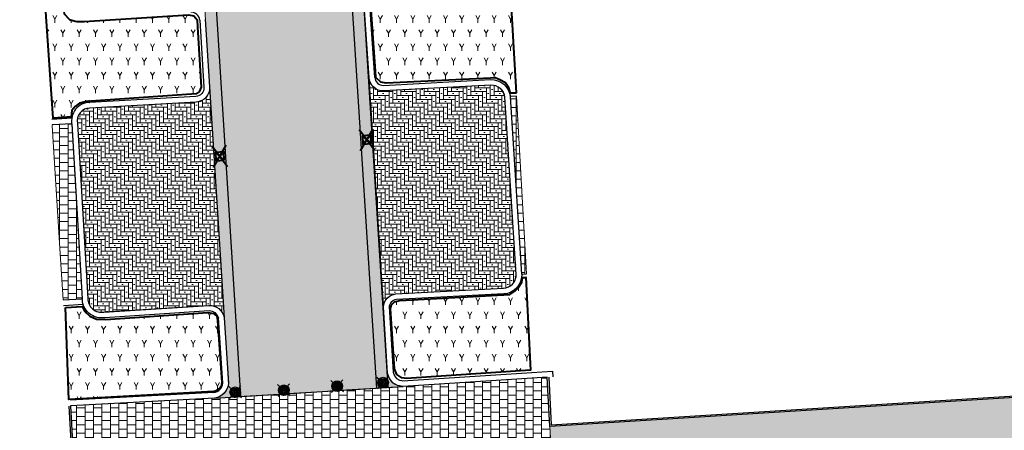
# Model space of a CAD drawing. Header units: metres. Extents: x -1 to 162893, y -2 to 502950.
# Tile 53 of 107: x 162458 to 162493, y 502707 to 502722. Entities that reach past the tile are written whole.
import ezdxf

# ---------------------------------------------------------------- set-up
doc = ezdxf.new("R2010")
doc.units = ezdxf.units.M
for name, color, linetype, lineweight, true_color in [('V-BH-GR-BEPLANTING_CULTUUR-A', 92, 'Continuous', 40, 0x00bd00), ('V-WE-VH-VERHARDING_SBAKSTEEN-A - ROODBRUIN_KEPER', 242, 'Continuous', 13, 0xbd002e), ('V-WE-VH-VERHARDING_TEGEL_300x300x45_GRIJS-A', 253, 'Continuous', 13, 0x828282)]:
    doc.layers.add(name, color=color, linetype=linetype, lineweight=lineweight, true_color=true_color)
for name, color, linetype, lineweight in [('V-BH-RI-GWA_KOLK-S', 30, 'Continuous', 40), ('V-BH-VH-GOOT_GEBAKKENKLINKERS_KEIFORMAAT_4STREK-G', 3, 'Continuous', 30), ('V-BH-VH-KANTOPSLUITING_OPSLUITBAND_100X200-G', 150, 'Continuous', 30), ('V-BH-VH-KANTOPSLUITING_OPSLUITBAND_60X200-G', 150, 'Continuous', 30), ('V-BH-VH-KANTOPSLUITING_TROTTOIRBAND_180 200-G', 6, 'Continuous', 30), ('V-BH-VH-KANTOPSLUITING_VOORKANTBAND-G', 2, 'Continuous', 30), ('V-BH-VH-MATERIAALGRENS-G', 7, 'Continuous', 30), ('V-WE-GR-BEPLANTING-A-250', 92, 'Continuous', 18), ('V-WE-IE-MEUBILAIR_WEGMEUBILAIR_PAAL-S', 7, 'Continuous', 30), ('V01-WE-VH-OPENVERHARDING_TEGEL-A', 92, 'Continuous', 18)]:
    doc.layers.add(name, color=color, linetype=linetype, lineweight=lineweight)
doc.layers.add('X01-XX-AL-HULPLIJN 01-G', color=1, linetype='Continuous', lineweight=18, true_color=0xff0000, plot=False)
pattern_1 = [(0, (0, 0), (0.3, 0.15), [0.3, -0.3]), (90, (0, 0), (-0.3, 2e-17), [])]
pattern_2 = [(0, (0, 0), (0.138, 0.138), [0.552, -0.276]), (270, (0, 0.414), (0.138, 0.138), [0.552, -0.276]), (0, (0.345, 0.069), (0.138, 0.138), [0, -0.828]), (0, (0.069, 0.207), (0.138, 0.138), [0, -0.828])]
pattern_3 = [(60, (162509.3586, 502748.52543), (-0.2886752, 0.5), [0.144338, -0.433013]), (120, (162509.3586, 502748.52543), (-0.5773502, -1e-07), [0.144338, -0.433013]), (270, (162509.35858, 502748.52543), (0.288675, -0.5), [0.125, -0.875])]

# ---------------------------------------------------------------- blocks, each defined once
blk = doc.blocks.new('V-SIE-WEG_PAAL_BETON1')
at = {"layer": 'V-WE-IE-MEUBILAIR_WEGMEUBILAIR_PAAL-S', "ltscale": 1.5}
for p, q in [((-0.225, 0.199), (0.225, -0.199)), ((0.199, 0.225), (-0.199, -0.225))]:
    blk.add_line(p, q, dxfattribs=at)
for radius in [0.188, 0.15, 0.112, 0.078, 0.075, 0.027]:
    blk.add_circle((0, 0), radius, dxfattribs=at)
blk = doc.blocks.new('V-SIE-WEG_PAAL_BETON2')
at = {"layer": 'V-WE-IE-MEUBILAIR_WEGMEUBILAIR_PAAL-S', "ltscale": 1.5}
for p, q in [((-0.225, 0.199), (0.225, -0.199)), ((0.199, 0.225), (-0.199, -0.225))]:
    blk.add_line(p, q, dxfattribs=at)
for radius in [0.188, 0.15, 0.112, 0.078, 0.075, 0.027]:
    blk.add_circle((0, 0), radius, dxfattribs=at)
blk = doc.blocks.new('V-SIE-WEG_PAAL_BETON3')
at = {"layer": 'V-WE-IE-MEUBILAIR_WEGMEUBILAIR_PAAL-S', "ltscale": 1.5}
for p, q in [((-0.225, 0.199), (0.225, -0.199)), ((0.199, 0.225), (-0.199, -0.225))]:
    blk.add_line(p, q, dxfattribs=at)
for radius in [0.188, 0.15, 0.112, 0.078, 0.075, 0.027]:
    blk.add_circle((0, 0), radius, dxfattribs=at)
blk = doc.blocks.new('V-SIE-WEG_PAAL_BETON4')
at = {"layer": 'V-WE-IE-MEUBILAIR_WEGMEUBILAIR_PAAL-S', "ltscale": 1.5}
for p, q in [((-0.225, 0.199), (0.225, -0.199)), ((0.199, 0.225), (-0.199, -0.225))]:
    blk.add_line(p, q, dxfattribs=at)
for radius in [0.188, 0.15, 0.112, 0.078, 0.075, 0.027]:
    blk.add_circle((0, 0), radius, dxfattribs=at)
blk = doc.blocks.new('V-SRI-KOLK_STRAAT_300X300-SO5')
at = {"layer": 'V-BH-RI-GWA_KOLK-S', "ltscale": 0.02}
for p, q in [((-0.375, -0.4), (0.076, 0.381)), ((-0.423, 0.349), (0.124, -0.368))]:
    blk.add_line(p, q, dxfattribs=at)
at = {"layer": 'V-BH-RI-GWA_KOLK-S', "ltscale": 0.2}
for p, q in [((0.009, -0.15), (-0.309, 0.131)), ((-0.009, 0.15), (-0.29, -0.169))]:
    blk.add_line(p, q, dxfattribs=at)
at = {"layer": 'V-BH-RI-GWA_KOLK-S', "ltscale": 0.2, "flags": 128}
blk.add_lwpolyline([(0.009, -0.15), (-0.009, 0.15), (-0.309, 0.131), (-0.29, -0.169), (0.009, -0.15)], dxfattribs=at)
blk = doc.blocks.new('V-SRI-KOLK_STRAAT_300X300-SO6')
at = {"layer": 'V-BH-RI-GWA_KOLK-S', "ltscale": 0.02}
for p, q in [((-0.375, -0.4), (0.076, 0.381)), ((-0.423, 0.349), (0.124, -0.368))]:
    blk.add_line(p, q, dxfattribs=at)
at = {"layer": 'V-BH-RI-GWA_KOLK-S', "ltscale": 0.2}
for p, q in [((0.009, -0.15), (-0.309, 0.131)), ((-0.009, 0.15), (-0.29, -0.169))]:
    blk.add_line(p, q, dxfattribs=at)
at = {"layer": 'V-BH-RI-GWA_KOLK-S', "ltscale": 0.2, "flags": 128}
blk.add_lwpolyline([(0.009, -0.15), (-0.009, 0.15), (-0.309, 0.131), (-0.29, -0.169), (0.009, -0.15)], dxfattribs=at)
blk = doc.blocks.new('AnonymousCell123')
at = {"layer": 'V-BH-VH-KANTOPSLUITING_OPSLUITBAND_60X200-G', "flags": 128}
blk.add_lwpolyline([(32.138, -10.88), (32.236, -12.548), (-16.448, -15.733), (-20.552, -16.004)], dxfattribs=at)

msp = doc.modelspace()

# ---------------------------------------------------------------- hatches: boundary and pattern name
at = {"layer": 'V-BH-VH-GOOT_GEBAKKENKLINKERS_KEIFORMAAT_4STREK-G'}
h = msp.add_hatch(dxfattribs=at)
h.set_pattern_fill('AVH-SBS_DIKFORMAAT_HALFST', color=256, scale=2, pattern_type=2)
h.set_pattern_definition([(0, (0, 0), (0, 0.1), []), (90, (0.4, 0), (-0.4, 2e-17), [0.1, -0.1]), (90, (0.2, 0.1), (-0.4, 2e-17), [0.1, -0.1]), (0, (0.2, 0.05), (0, 0.2), [0, -0.2, 0, 0, 0]), (0, (0.2, 0.15), (0, 0.2), [0, -0.2, 0, 0, 0])])
edge = h.paths.add_edge_path()
edge.add_line((162471.489, 502708.512), (162470.538, 502708.453))
edge.add_line((162470.538, 502708.453), (162468.874, 502734.693))
edge.add_line((162468.874, 502734.693), (162469.293, 502734.72))
edge.add_line((162469.293, 502734.72), (162469.594, 502729.983))
edge.add_line((162469.594, 502729.983), (162470.934, 502708.975))
edge.add_arc((162471.477, 502709.061), 0.55, 189.0493, 271.2786)
edge = h.paths.add_edge_path()
edge.add_line((162463.728, 502734.373), (162464.148, 502734.399))
edge.add_line((162464.148, 502734.399), (162464.302, 502732.086))
edge.add_line((162464.302, 502732.086), (162464.4, 502729.259))
edge.add_line((162464.4, 502729.259), (162465.731, 502708.154))
edge.add_line((162465.731, 502708.154), (162464.797, 502708.096))
edge.add_arc((162464.719, 502708.664), 0.574, 277.8543, 352.1457)
edge.add_line((162465.287, 502708.586), (162463.966, 502729.548))
edge.add_line((162463.966, 502729.548), (162463.881, 502732.072))
edge.add_line((162463.881, 502732.072), (162463.728, 502734.373))
at = {"layer": 'V-WE-GR-BEPLANTING-A-250'}
h = msp.add_hatch(dxfattribs=at)
h.set_pattern_fill('AGR-BEPLANTING_SOORT_01-SO', color=256, scale=0.5, pattern_type=2)
h.set_pattern_definition(pattern_3)
h.paths.add_polyline_path([(162475.491, 502718.914), (162475.296, 502718.907), (162475.24, 502719.09), (162475.113, 502719.269), (162474.912, 502719.371), (162474.754, 502719.442), (162474.585, 502719.433), (162470.882, 502719.254), (162470.698, 502719.293), (162470.514, 502719.464), (162470.5, 502719.68), (162470.356, 502721.853), (162470.425, 502722.036), (162470.637, 502722.145), (162474.505, 502722.38), (162474.706, 502722.456), (162474.828, 502722.542), (162474.929, 502722.663), (162475.008, 502722.802), (162475.038, 502722.951), (162475.264, 502722.959)])
h = msp.add_hatch(dxfattribs=at)
h.set_pattern_fill('AGR-BEPLANTING_SOORT_01-SO', color=256, scale=0.5, pattern_type=2)
h.set_pattern_definition(pattern_3)
h.paths.add_polyline_path([(162458.8, 502721.96), (162459.423, 502722.003), (162459.465, 502721.714), (162459.653, 502721.516), (162459.852, 502721.456), (162459.906, 502721.439), (162460.176, 502721.447), (162463.875, 502721.684), (162464.059, 502721.645), (162464.174, 502721.507), (162464.19, 502721.254), (162464.325, 502719.12), (162464.256, 502718.95), (162464.143, 502718.876), (162460.236, 502718.613), (162460.005, 502718.543), (162459.854, 502718.432), (162459.728, 502718.289), (162459.705, 502718.059), (162459.065, 502718.018)])
h = msp.add_hatch(dxfattribs=at)
h.set_pattern_fill('AGR-BEPLANTING_SOORT_01-SO', color=256, scale=0.5, pattern_type=2)
h.set_pattern_definition(pattern_3)
h.paths.add_polyline_path([(162471.366, 502711.554), (162475.277, 502711.763), (162475.46, 502711.904), (162475.562, 502712.005), (162475.693, 502712.203), (162475.719, 502712.356), (162475.844, 502712.369), (162476.009, 502709.087), (162471.603, 502708.793), (162471.437, 502708.813), (162471.267, 502708.936), (162471.182, 502709.135), (162471.036, 502711.265), (162471.069, 502711.401), (162471.182, 502711.514)])
h = msp.add_hatch(dxfattribs=at)
h.set_pattern_fill('AGR-BEPLANTING_SOORT_01-SO', color=256, scale=0.5, pattern_type=2)
h.set_pattern_definition(pattern_3)
h.paths.add_polyline_path([(162459.506, 502711.308), (162460.1, 502711.346), (162460.195, 502711.161), (162460.376, 502711.002), (162460.603, 502710.889), (162460.93, 502710.885), (162464.56, 502711.128), (162464.76, 502711.096), (162464.876, 502710.995), (162464.896, 502710.845), (162465.057, 502708.656), (162465.026, 502708.514), (162464.955, 502708.42), (162464.828, 502708.342), (162464.758, 502708.328), (162459.625, 502708.046)])
at = {"layer": 'V-WE-VH-VERHARDING_SBAKSTEEN-A - ROODBRUIN_KEPER'}
h = msp.add_hatch(dxfattribs=at)
h.set_pattern_fill('AVH-SBS_DIKFORMAAT_KEPER-SO', color=256, scale=0.2, pattern_type=2)
h.set_pattern_definition([(45, (0, 0), (0, 0.195161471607), [0.552, -0.276]), (135, (0.09758, 0.09758), (1e-17, 0.195161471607), [0.552, -0.276]), (0, (0.19516, 0.09758), (0.29274222, 0.09758074), [0, -0.58548442])])
h.paths.add_polyline_path([(162465.731, 502708.154), (162464.4, 502729.259), (162464.302, 502732.086), (162464.148, 502734.399), (162468.874, 502734.694), (162468.997, 502732.765), (162469.706, 502721.573), (162470.538, 502708.453)])
h = msp.add_hatch(dxfattribs=at)
h.set_pattern_fill('AVH-SBS_DIKFORMAAT_ELLEBOOG-SO', color=256, scale=0.2, pattern_type=2)
h.set_pattern_definition(pattern_2)
edge = h.paths.add_edge_path()
edge.add_arc((162471.272, 502711.306), 0.484, 92.479, 177.521, ccw=False)
edge.add_line((162471.251, 502711.79), (162475.042, 502711.987))
edge.add_arc((162475.017, 502712.468), 0.482, 272.9757, 360.4294)
edge.add_line((162475.499, 502712.472), (162475.093, 502718.764))
edge.add_arc((162474.642, 502718.735), 0.452, 3.692, 95.7733)
edge.add_line((162474.596, 502719.185), (162470.797, 502718.98))
edge.add_arc((162470.771, 502719.474), 0.494, 185.0786, 272.9727, ccw=False)
edge.add_line((162470.279, 502719.43), (162470.788, 502711.327))
h = msp.add_hatch(dxfattribs=at)
h.set_pattern_fill('AVH-SBS_DIKFORMAAT_ELLEBOOG-SO', color=256, scale=0.2, pattern_type=2)
h.set_pattern_definition(pattern_2)
edge = h.paths.add_edge_path()
edge.add_line((162464.619, 502719.114), (162465.134, 502710.947))
edge.add_arc((162464.615, 502710.858), 0.527, 9.7667, 92.6984)
edge.add_line((162464.59, 502711.384), (162460.898, 502711.151))
edge.add_arc((162460.785, 502711.618), 0.48, 178.345, 283.5682, ccw=False)
edge.add_line((162460.305, 502711.632), (162459.934, 502717.833))
edge.add_arc((162460.372, 502717.927), 0.448, 90.237, 192.1346, ccw=False)
edge.add_line((162460.37, 502718.375), (162464.145, 502718.585))
edge.add_arc((162464.117, 502719.087), 0.503, 273.184, 363.1443)
at = {"layer": 'V01-WE-VH-OPENVERHARDING_TEGEL-A'}
h = msp.add_hatch(dxfattribs=at)
h.set_pattern_fill('AVH-TEGEL_300X300_HALFST', color=256, pattern_type=2)
h.set_pattern_definition(pattern_1)
edge = h.paths.add_edge_path()
edge.add_arc((162627.381, 502775.541), 0.5, 92.7897, 183.9482)
edge.add_line((162626.882, 502775.506), (162626.882, 502775.506))
edge.add_line((162626.882, 502775.506), (162626.882, 502775.506))
edge.add_arc((162627.423, 502775.506), 0.541, 179.9331, 180.0669)
edge.add_line((162626.882, 502775.505), (162626.2, 502787.031))
edge.add_line((162626.2, 502787.031), (162626.195, 502787.103))
edge.add_arc((162626.694, 502787.136), 0.5, 183.727, 273.2892)
edge.add_line((162626.723, 502786.637), (162626.661, 502786.632))
edge.add_line((162626.661, 502786.632), (162626.704, 502786.635))
edge.add_line((162626.704, 502786.635), (162627.164, 502786.67))
edge.add_line((162627.164, 502786.67), (162627.803, 502776.062))
edge.add_line((162627.803, 502776.062), (162627.356, 502776.04))
edge = h.paths.add_edge_path()
edge.add_arc((162627.48, 502774.467), 0.5, 189.5311, 274.4349)
edge.add_line((162627.518, 502773.968), (162627.929, 502774))
edge.add_line((162627.929, 502774), (162628.572, 502763.431))
edge.add_line((162628.572, 502763.431), (162628.134, 502763.406))
edge.add_arc((162628.162, 502762.907), 0.5, 93.2452, 182.8979)
edge.add_line((162627.662, 502762.882), (162627.662, 502762.891))
edge.add_line((162627.662, 502762.891), (162626.986, 502774.373))
edge.add_arc((162627.439, 502774.433), 0.457, 187.606, 188.6542)
edge.add_line((162626.987, 502774.365), (162626.988, 502774.359))
edge.add_line((162626.988, 502774.359), (162626.99, 502774.346))
edge.add_line((162626.99, 502774.346), (162626.996, 502774.32))
edge.add_line((162626.996, 502774.32), (162626.999, 502774.306))
edge.add_line((162626.999, 502774.306), (162627.003, 502774.294))
edge.add_line((162627.003, 502774.294), (162627.012, 502774.268))
edge.add_line((162627.012, 502774.268), (162627.019, 502774.252))
edge.add_line((162627.019, 502774.252), (162626.997, 502774.317))
edge.add_arc((162627.439, 502774.433), 0.457, 192.4768, 194.8244, ccw=False)
edge.add_line((162626.993, 502774.335), (162626.986, 502774.384))
edge = h.paths.add_edge_path()
edge.add_arc((162629.707, 502737.833), 0.5, 93.5215, 181.2029)
edge.add_line((162629.207, 502737.822), (162629.206, 502737.882))
edge.add_line((162629.206, 502737.882), (162627.715, 502761.844))
edge.add_line((162627.715, 502761.844), (162627.714, 502761.861))
edge.add_arc((162628.214, 502761.886), 0.5, 182.8979, 273.2671)
edge.add_line((162628.242, 502761.387), (162628.696, 502761.413))
edge.add_line((162628.696, 502761.413), (162630.106, 502738.358))
edge.add_line((162630.106, 502738.358), (162629.676, 502738.332))
h.paths.add_polyline_path([(-0.819, -1.554), (47.99, -1.554), (47.99, 3.362), (-0.819, 3.362)], flags=9)
h = msp.add_hatch(dxfattribs=at)
h.set_pattern_fill('AVH-TEGEL_300X300_HALFST', color=256, pattern_type=2)
h.set_pattern_definition(pattern_1)
edge = h.paths.add_edge_path()
edge.add_arc((162474.608, 502718.695), 0.69, 6.7892, 7.1156)
edge.add_line((162475.292, 502718.781), (162475.509, 502718.794))
edge.add_line((162475.509, 502718.794), (162475.51, 502718.78))
edge.add_line((162475.51, 502718.78), (162475.861, 502712.5))
edge.add_line((162475.861, 502712.5), (162475.698, 502712.488))
edge.add_line((162475.698, 502712.488), (162475.293, 502718.777))
h = msp.add_hatch(dxfattribs=at)
h.set_pattern_fill('AVH-TEGEL_300X300_HALFST', color=256, pattern_type=2)
h.set_pattern_definition(pattern_1)
edge = h.paths.add_edge_path()
edge.add_line((162459.735, 502717.807), (162460.105, 502711.628))
edge.add_arc((162460.785, 502711.618), 0.68, 179.1567, 179.8031)
edge.add_line((162460.105, 502711.62), (162459.426, 502711.581))
edge.add_line((162459.426, 502711.581), (162459.334, 502713.033))
edge.add_line((162459.334, 502713.033), (162459.038, 502717.741))
edge.add_line((162459.038, 502717.741), (162459.036, 502717.775))
edge.add_line((162459.036, 502717.775), (162459.733, 502717.82))
edge.add_arc((162460.372, 502717.927), 0.648, 189.5227, 190.6642)
h = msp.add_hatch(dxfattribs=at)
h.set_pattern_fill('AVH-TEGEL_300X300_HALFST', color=256, pattern_type=2)
h.set_pattern_definition(pattern_1)
edge = h.paths.add_edge_path()
edge.add_arc((162507.471, 502705.82), 0.187, 79.3284, 108.0846)
edge.add_line((162507.413, 502705.998), (162501.765, 502705.632))
edge.add_line((162501.765, 502705.632), (162492.567, 502705.056))
edge.add_line((162492.567, 502705.056), (162492.574, 502705.059))
edge.add_line((162492.574, 502705.059), (162492.599, 502705.071))
edge.add_line((162492.599, 502705.071), (162492.622, 502705.087))
edge.add_line((162492.622, 502705.087), (162492.645, 502705.106))
edge.add_line((162492.645, 502705.106), (162492.666, 502705.128))
edge.add_line((162492.666, 502705.128), (162492.676, 502705.141))
edge.add_line((162492.676, 502705.141), (162492.686, 502705.155))
edge.add_line((162492.686, 502705.155), (162492.694, 502705.169))
edge.add_line((162492.694, 502705.169), (162492.702, 502705.185))
edge.add_line((162492.702, 502705.185), (162492.708, 502705.201))
edge.add_line((162492.708, 502705.201), (162492.714, 502705.217))
edge.add_line((162492.714, 502705.217), (162492.718, 502705.235))
edge.add_line((162492.718, 502705.235), (162492.721, 502705.252))
edge.add_line((162492.721, 502705.252), (162492.723, 502705.27))
edge.add_line((162492.723, 502705.27), (162492.724, 502705.288))
edge.add_line((162492.724, 502705.288), (162492.723, 502705.306))
edge.add_line((162492.723, 502705.306), (162492.721, 502705.324))
edge.add_line((162492.721, 502705.324), (162492.718, 502705.341))
edge.add_line((162492.718, 502705.341), (162492.714, 502705.359))
edge.add_line((162492.714, 502705.359), (162492.708, 502705.375))
edge.add_line((162492.708, 502705.375), (162492.702, 502705.391))
edge.add_line((162492.702, 502705.391), (162492.694, 502705.407))
edge.add_line((162492.694, 502705.407), (162492.686, 502705.421))
edge.add_line((162492.686, 502705.421), (162492.676, 502705.435))
edge.add_line((162492.676, 502705.435), (162492.666, 502705.448))
edge.add_line((162492.666, 502705.448), (162492.645, 502705.47))
edge.add_line((162492.645, 502705.47), (162492.622, 502705.489))
edge.add_line((162492.622, 502705.489), (162492.599, 502705.505))
edge.add_line((162492.599, 502705.505), (162492.574, 502705.517))
edge.add_line((162492.574, 502705.517), (162492.546, 502705.527))
edge.add_line((162492.546, 502705.527), (162492.516, 502705.534))
edge.add_line((162492.516, 502705.534), (162492.5, 502705.537))
edge.add_line((162492.5, 502705.537), (162492.484, 502705.538))
edge.add_line((162492.484, 502705.538), (162492.467, 502705.538))
edge.add_line((162492.467, 502705.538), (162492.45, 502705.537))
edge.add_line((162492.45, 502705.537), (162492.433, 502705.535))
edge.add_line((162492.433, 502705.535), (162492.415, 502705.531))
edge.add_line((162492.415, 502705.531), (162492.398, 502705.526))
edge.add_line((162492.398, 502705.526), (162492.381, 502705.52))
edge.add_line((162492.381, 502705.52), (162492.365, 502705.513))
edge.add_line((162492.365, 502705.513), (162492.349, 502705.505))
edge.add_line((162492.349, 502705.505), (162492.334, 502705.495))
edge.add_line((162492.334, 502705.495), (162492.319, 502705.484))
edge.add_line((162492.319, 502705.484), (162492.306, 502705.473))
edge.add_line((162492.306, 502705.473), (162492.293, 502705.46))
edge.add_line((162492.293, 502705.46), (162492.281, 502705.447))
edge.add_line((162492.281, 502705.447), (162492.271, 502705.433))
edge.add_line((162492.271, 502705.433), (162492.261, 502705.419))
edge.add_line((162492.261, 502705.419), (162492.253, 502705.405))
edge.add_line((162492.253, 502705.405), (162492.246, 502705.39))
edge.add_line((162492.246, 502705.39), (162492.24, 502705.375))
edge.add_line((162492.24, 502705.375), (162492.231, 502705.345))
edge.add_line((162492.231, 502705.345), (162492.226, 502705.316))
edge.add_line((162492.226, 502705.316), (162492.224, 502705.288))
edge.add_line((162492.224, 502705.288), (162492.226, 502705.26))
edge.add_line((162492.226, 502705.26), (162492.231, 502705.231))
edge.add_line((162492.231, 502705.231), (162492.24, 502705.201))
edge.add_line((162492.24, 502705.201), (162492.246, 502705.186))
edge.add_line((162492.246, 502705.186), (162492.253, 502705.171))
edge.add_line((162492.253, 502705.171), (162492.261, 502705.157))
edge.add_line((162492.261, 502705.157), (162492.271, 502705.143))
edge.add_line((162492.271, 502705.143), (162492.281, 502705.129))
edge.add_line((162492.281, 502705.129), (162492.293, 502705.116))
edge.add_line((162492.293, 502705.116), (162492.306, 502705.103))
edge.add_line((162492.306, 502705.103), (162492.319, 502705.092))
edge.add_line((162492.319, 502705.092), (162492.334, 502705.081))
edge.add_line((162492.334, 502705.081), (162492.349, 502705.071))
edge.add_line((162492.349, 502705.071), (162492.365, 502705.063))
edge.add_line((162492.365, 502705.063), (162492.381, 502705.056))
edge.add_line((162492.381, 502705.056), (162492.398, 502705.05))
edge.add_line((162492.398, 502705.05), (162492.41, 502705.046))
edge.add_line((162492.41, 502705.046), (162476.871, 502704.074))
edge.add_line((162476.871, 502704.074), (162476.685, 502707.087))
edge.add_line((162476.685, 502707.087), (162505.879, 502708.912))
edge.add_line((162505.879, 502708.912), (162539.79, 502710.978))
edge.add_line((162539.79, 502710.978), (162539.975, 502707.992))
edge.add_line((162539.975, 502707.992), (162526.676, 502707.181))
edge.add_line((162526.676, 502707.181), (162526.698, 502707.196))
edge.add_line((162526.698, 502707.196), (162526.721, 502707.215))
edge.add_line((162526.721, 502707.215), (162526.742, 502707.237))
edge.add_line((162526.742, 502707.237), (162526.752, 502707.25))
edge.add_line((162526.752, 502707.25), (162526.762, 502707.264))
edge.add_line((162526.762, 502707.264), (162526.77, 502707.278))
edge.add_line((162526.77, 502707.278), (162526.778, 502707.294))
edge.add_line((162526.778, 502707.294), (162526.784, 502707.31))
edge.add_line((162526.784, 502707.31), (162526.79, 502707.326))
edge.add_line((162526.79, 502707.326), (162526.794, 502707.344))
edge.add_line((162526.794, 502707.344), (162526.797, 502707.361))
edge.add_line((162526.797, 502707.361), (162526.799, 502707.379))
edge.add_line((162526.799, 502707.379), (162526.8, 502707.397))
edge.add_line((162526.8, 502707.397), (162526.799, 502707.415))
edge.add_line((162526.799, 502707.415), (162526.797, 502707.433))
edge.add_line((162526.797, 502707.433), (162526.794, 502707.45))
edge.add_line((162526.794, 502707.45), (162526.79, 502707.468))
edge.add_line((162526.79, 502707.468), (162526.784, 502707.484))
edge.add_line((162526.784, 502707.484), (162526.778, 502707.5))
edge.add_line((162526.778, 502707.5), (162526.77, 502707.516))
edge.add_line((162526.77, 502707.516), (162526.762, 502707.53))
edge.add_line((162526.762, 502707.53), (162526.752, 502707.544))
edge.add_line((162526.752, 502707.544), (162526.742, 502707.557))
edge.add_line((162526.742, 502707.557), (162526.721, 502707.579))
edge.add_line((162526.721, 502707.579), (162526.698, 502707.598))
edge.add_line((162526.698, 502707.598), (162526.675, 502707.614))
edge.add_line((162526.675, 502707.614), (162526.65, 502707.626))
edge.add_line((162526.65, 502707.626), (162526.622, 502707.636))
edge.add_line((162526.622, 502707.636), (162526.592, 502707.643))
edge.add_line((162526.592, 502707.643), (162526.576, 502707.646))
edge.add_line((162526.576, 502707.646), (162526.56, 502707.647))
edge.add_line((162526.56, 502707.647), (162526.543, 502707.647))
edge.add_line((162526.543, 502707.647), (162526.526, 502707.646))
edge.add_line((162526.526, 502707.646), (162526.509, 502707.644))
edge.add_line((162526.509, 502707.644), (162526.491, 502707.64))
edge.add_line((162526.491, 502707.64), (162526.474, 502707.635))
edge.add_line((162526.474, 502707.635), (162526.457, 502707.629))
edge.add_line((162526.457, 502707.629), (162526.441, 502707.622))
edge.add_line((162526.441, 502707.622), (162526.425, 502707.614))
edge.add_line((162526.425, 502707.614), (162526.41, 502707.604))
edge.add_line((162526.41, 502707.604), (162526.395, 502707.593))
edge.add_line((162526.395, 502707.593), (162526.382, 502707.582))
edge.add_line((162526.382, 502707.582), (162526.369, 502707.569))
edge.add_line((162526.369, 502707.569), (162526.357, 502707.556))
edge.add_line((162526.357, 502707.556), (162526.347, 502707.542))
edge.add_line((162526.347, 502707.542), (162526.337, 502707.528))
edge.add_line((162526.337, 502707.528), (162526.329, 502707.514))
edge.add_line((162526.329, 502707.514), (162526.322, 502707.499))
edge.add_line((162526.322, 502707.499), (162526.316, 502707.484))
edge.add_line((162526.316, 502707.484), (162526.307, 502707.454))
edge.add_line((162526.307, 502707.454), (162526.302, 502707.425))
edge.add_line((162526.302, 502707.425), (162526.3, 502707.397))
edge.add_line((162526.3, 502707.397), (162526.302, 502707.369))
edge.add_line((162526.302, 502707.369), (162526.307, 502707.34))
edge.add_line((162526.307, 502707.34), (162526.316, 502707.31))
edge.add_line((162526.316, 502707.31), (162526.322, 502707.295))
edge.add_line((162526.322, 502707.295), (162526.329, 502707.28))
edge.add_line((162526.329, 502707.28), (162526.337, 502707.266))
edge.add_line((162526.337, 502707.266), (162526.347, 502707.252))
edge.add_line((162526.347, 502707.252), (162526.357, 502707.238))
edge.add_line((162526.357, 502707.238), (162526.369, 502707.225))
edge.add_line((162526.369, 502707.225), (162526.382, 502707.212))
edge.add_line((162526.382, 502707.212), (162526.395, 502707.201))
edge.add_line((162526.395, 502707.201), (162526.41, 502707.19))
edge.add_line((162526.41, 502707.19), (162526.425, 502707.18))
edge.add_line((162526.425, 502707.18), (162526.441, 502707.172))
edge.add_line((162526.441, 502707.172), (162526.451, 502707.167))
edge.add_line((162526.451, 502707.167), (162509.792, 502706.152))
edge.add_line((162509.792, 502706.152), (162507.506, 502706.004))
h = msp.add_hatch(dxfattribs=at)
h.set_pattern_fill('AVH-TEGEL_300X300_HALFST', color=256, pattern_type=2)
h.set_pattern_definition(pattern_1)
edge = h.paths.add_edge_path()
edge.add_arc((162465.531, 502708.304), 0.187, 243.3617, 303.7526)
edge.add_line((162465.635, 502708.148), (162467.125, 502708.241))
edge.add_arc((162467.255, 502708.376), 0.187, 226.1991, 320.9152)
edge.add_line((162467.401, 502708.258), (162469.047, 502708.36))
edge.add_arc((162469.145, 502708.52), 0.188, 238.4639, 308.6504)
edge.add_line((162469.262, 502708.374), (162470.724, 502708.464))
edge.add_arc((162470.774, 502708.645), 0.187, 254.3894, 292.7249)
edge.add_line((162470.846, 502708.472), (162471.489, 502708.512))
edge.add_line((162471.489, 502708.512), (162476.069, 502708.8))
edge.add_line((162476.069, 502708.8), (162476.596, 502708.835))
edge.add_line((162476.596, 502708.835), (162476.685, 502707.087))
edge.add_line((162476.685, 502707.087), (162476.871, 502704.074))
edge.add_line((162476.871, 502704.074), (162476.044, 502704.022))
edge.add_line((162476.044, 502704.022), (162472.847, 502703.821))
edge.add_line((162472.847, 502703.821), (162459.974, 502703.015))
edge.add_line((162459.974, 502703.015), (162459.784, 502706.092))
edge.add_line((162459.784, 502706.092), (162459.682, 502707.819))
edge.add_line((162459.682, 502707.819), (162464.797, 502708.096))
edge.add_line((162464.797, 502708.096), (162465.447, 502708.136))

# ---------------------------------------------------------------- linework, layer by layer
at = {"layer": 'V-BH-GR-BEPLANTING_CULTUUR-A', "flags": 128}
for points in [[(162475.491, 502718.914), (162475.296, 502718.907), (162475.24, 502719.09), (162475.113, 502719.269), (162474.912, 502719.371), (162474.754, 502719.442), (162474.585, 502719.433), (162470.882, 502719.254), (162470.698, 502719.293), (162470.514, 502719.464), (162470.5, 502719.68), (162470.356, 502721.853), (162470.425, 502722.036), (162470.637, 502722.145), (162474.505, 502722.38), (162474.706, 502722.456), (162474.828, 502722.542), (162474.929, 502722.663), (162475.008, 502722.802), (162475.038, 502722.951), (162475.264, 502722.959), (162475.491, 502718.914)], [(162458.8, 502721.96), (162459.423, 502722.003), (162459.465, 502721.714), (162459.653, 502721.516), (162459.852, 502721.456), (162459.906, 502721.439), (162460.176, 502721.447), (162463.875, 502721.684), (162464.059, 502721.645), (162464.174, 502721.507), (162464.19, 502721.254), (162464.325, 502719.12), (162464.256, 502718.95), (162464.143, 502718.876), (162460.236, 502718.613), (162460.005, 502718.543), (162459.854, 502718.432), (162459.728, 502718.289), (162459.705, 502718.059), (162459.065, 502718.018), (162458.8, 502721.96)], [(162471.366, 502711.554), (162475.277, 502711.763), (162475.46, 502711.904), (162475.562, 502712.005), (162475.693, 502712.203), (162475.719, 502712.356), (162475.844, 502712.369), (162476.009, 502709.087), (162471.603, 502708.793), (162471.437, 502708.813), (162471.267, 502708.936), (162471.182, 502709.135), (162471.036, 502711.265), (162471.069, 502711.401), (162471.182, 502711.514), (162471.366, 502711.554)], [(162459.506, 502711.308), (162460.1, 502711.346), (162460.195, 502711.161), (162460.376, 502711.002), (162460.603, 502710.889), (162460.93, 502710.885), (162464.56, 502711.128), (162464.76, 502711.096), (162464.876, 502710.995), (162464.896, 502710.845), (162465.057, 502708.656), (162465.026, 502708.514), (162464.955, 502708.42), (162464.828, 502708.342), (162464.758, 502708.328), (162459.625, 502708.046), (162459.506, 502711.308)]]:
    msp.add_lwpolyline(points, dxfattribs=at)
at = {"layer": 'V-BH-VH-GOOT_GEBAKKENKLINKERS_KEIFORMAAT_4STREK-G'}
msp.add_line((162470.957, 502708.479), (162469.293, 502734.72), dxfattribs=at)
at = {"layer": 'V-BH-VH-GOOT_GEBAKKENKLINKERS_KEIFORMAAT_4STREK-G', "flags": 128}
msp.add_lwpolyline([(162465.729, 502708.178), (162464.4, 502729.259), (162464.302, 502732.086), (162464.148, 502734.399)], dxfattribs=at)
at = {"layer": 'V-BH-VH-KANTOPSLUITING_OPSLUITBAND_100X200-G'}
for p, q in [((162475.504, 502718.893), (162475.272, 502718.879)), ((162459.731, 502718.02), (162459.023, 502717.974)), ((162475.693, 502712.387), (162475.866, 502712.4)), ((162459.438, 502711.382), (162460.134, 502711.422))]:
    msp.add_line(p, q, dxfattribs=at)
at = {"layer": 'V-BH-VH-KANTOPSLUITING_OPSLUITBAND_60X200-G'}
msp.add_line((162476.656, 502708.839), (162476.742, 502707.151), dxfattribs=at)
at = {"layer": 'V-BH-VH-KANTOPSLUITING_OPSLUITBAND_60X200-G', "flags": 128}
msp.add_lwpolyline([(162476.742, 502707.151), (162505.875, 502708.972), (162539.726, 502711.034), (162539.587, 502712.959)], dxfattribs=at)
at = {"layer": 'V-BH-VH-KANTOPSLUITING_TROTTOIRBAND_180 200-G'}
for p, q in [((162470.479, 502719.464), (162470.321, 502721.859)), ((162464.269, 502721.49), (162464.419, 502719.11)), ((162475.698, 502712.488), (162475.293, 502718.777)), ((162459.734, 502717.821), (162460.105, 502711.62)), ((162464.786, 502708.296), (162459.671, 502708.019))]:
    msp.add_line(p, q, dxfattribs=at)
at = {"layer": 'V-BH-VH-KANTOPSLUITING_TROTTOIRBAND_180 200-G', "flags": 128}
for points in [[(162470.478, 502719.467, 0.392218), (162470.791, 502719.18), (162474.587, 502719.385), (162474.589, 502719.385, -0.387847), (162475.293, 502718.777, -0.387847)], [(162464.419, 502719.11, -0.414011), (162464.132, 502718.785), (162464.134, 502718.785), (162460.359, 502718.575), (162460.369, 502718.575, 0.476427), (162459.738, 502717.791, 0.476427)], [(162475.698, 502712.488, -0.398071), (162475.056, 502711.787), (162475.054, 502711.787), (162471.247, 502711.589, 0.37565), (162470.988, 502711.318, 0.37565)], [(162464.944, 502710.914, 0.377959), (162464.602, 502711.184), (162460.898, 502710.947, -0.472642), (162460.105, 502711.638, -0.472642)], [(162464.77, 502708.294, 0.348152), (162465.091, 502708.629), (162464.941, 502710.937)]]:
    msp.add_lwpolyline(points, format="xyb", dxfattribs=at)
for points in [[(162470.988, 502711.339), (162471.132, 502709.016), (162471.177, 502708.888), (162471.255, 502708.796), (162471.356, 502708.737), (162471.522, 502708.709)], [(162471.476, 502708.712), (162476.056, 502709), (162476.785, 502709.048), (162476.796, 502708.846)]]:
    msp.add_lwpolyline(points, dxfattribs=at)
at = {"layer": 'V-BH-VH-KANTOPSLUITING_TROTTOIRBAND_180 200-G'}
msp.add_arc((162463.969, 502721.471), 0.3, 3.6088, 93.184, dxfattribs=at)
at = {"layer": 'V-BH-VH-KANTOPSLUITING_VOORKANTBAND-G'}
for p, q in [((162464.467, 502721.522), (162464.618, 502719.123)), ((162475.509, 502718.794), (162475.292, 502718.781)), ((162459.734, 502717.82), (162459.036, 502717.775)), ((162475.698, 502712.488), (162475.861, 502712.5)), ((162459.426, 502711.581), (162460.105, 502711.62)), ((162464.797, 502708.096), (162459.682, 502707.819))]:
    msp.add_line(p, q, dxfattribs=at)
at = {"layer": 'V-BH-VH-KANTOPSLUITING_VOORKANTBAND-G', "flags": 128}
for points in [[(162459.682, 502707.819), (162459.784, 502706.092), (162411.04, 502702.903), (162406.937, 502702.632), (162402.812, 502702.359), (162398.669, 502702.085), (162398.555, 502704.291), (162397.042, 502704.202), (162396.765, 502708.907), (162395.185, 502734.977), (162400.758, 502735.302)], [(162470.279, 502719.451), (162470.121, 502721.846)], [(162475.499, 502712.472), (162475.093, 502718.764)], [(162459.934, 502717.833), (162460.305, 502711.632)], [(162539.647, 502712.963), (162539.79, 502710.978), (162505.879, 502708.912), (162476.685, 502707.087)], [(162471.489, 502708.512), (162471.287, 502708.546), (162471.124, 502708.64), (162471.001, 502708.787), (162470.934, 502708.975), (162470.788, 502711.327)], [(162476.685, 502707.087), (162476.596, 502708.835), (162476.069, 502708.8), (162471.489, 502708.512)]]:
    msp.add_lwpolyline(points, dxfattribs=at)
for points in [[(162475.093, 502718.764, 0.387847), (162474.596, 502719.185), (162470.797, 502718.98, -0.395369), (162470.279, 502719.451, -0.395369)], [(162464.618, 502719.123, -0.414011), (162464.145, 502718.585), (162460.37, 502718.375, 0.476427), (162459.934, 502717.833, 0.476427)], [(162470.788, 502711.327, -0.378182), (162471.233, 502711.789), (162475.042, 502711.987, 0.390629), (162475.499, 502712.472, 0.390629)], [(162460.305, 502711.632, 0.478619), (162460.874, 502711.146), (162464.59, 502711.384, -0.378526), (162465.134, 502710.947, -0.378526)], [(162465.134, 502710.947), (162465.291, 502708.628, -0.356741), (162464.797, 502708.096, -0.356741)]]:
    msp.add_lwpolyline(points, format="xyb", dxfattribs=at)
at = {"layer": 'V-BH-VH-MATERIAALGRENS-G'}
for p, q in [((162468.874, 502734.693), (162470.538, 502708.453)), ((162464.618, 502719.123), (162465.134, 502710.947))]:
    msp.add_line(p, q, dxfattribs=at)
at = {"layer": 'V-BH-VH-MATERIAALGRENS-G', "flags": 128}
msp.add_lwpolyline([(162464.797, 502708.096), (162471.489, 502708.512)], dxfattribs=at)
at = {"layer": 'V-WE-VH-VERHARDING_TEGEL_300x300x45_GRIJS-A'}
msp.add_line((162476.685, 502707.087), (162476.871, 502704.074), dxfattribs=at)
at = {"layer": 'V-WE-VH-VERHARDING_TEGEL_300x300x45_GRIJS-A', "flags": 128}
for points in [[(162475.293, 502718.777, 0.001424), (162475.292, 502718.781), (162475.292, 502718.781), (162475.509, 502718.794), (162475.51, 502718.78), (162475.861, 502712.5), (162475.698, 502712.488), (162475.293, 502718.777)], [(162459.735, 502717.807), (162460.105, 502711.628, 0.002821), (162460.105, 502711.62), (162460.105, 502711.62), (162459.426, 502711.581), (162459.334, 502713.033), (162459.038, 502717.741), (162459.036, 502717.775), (162459.733, 502717.82), (162459.733, 502717.82, 0.00498), (162459.735, 502717.807)], [(162465.447, 502708.136, 0.269778), (162465.635, 502708.148), (162465.635, 502708.148), (162467.125, 502708.241), (162467.125, 502708.241, 0.438532), (162467.401, 502708.258), (162467.401, 502708.258), (162469.047, 502708.36, 0.316194), (162469.262, 502708.374), (162469.262, 502708.374), (162470.724, 502708.464, 0.168848), (162470.846, 502708.472), (162470.846, 502708.472), (162471.489, 502708.512), (162476.069, 502708.8), (162476.596, 502708.835), (162476.685, 502707.087), (162476.871, 502704.074)]]:
    msp.add_lwpolyline(points, format="xyb", dxfattribs=at)
for points in [[(162476.871, 502704.074), (162476.685, 502707.087), (162505.879, 502708.912)], [(162459.784, 502706.092), (162459.682, 502707.819), (162464.797, 502708.096), (162465.447, 502708.136)]]:
    msp.add_lwpolyline(points, dxfattribs=at)
at = {"layer": 'X01-XX-AL-HULPLIJN 01-G', "flags": 128}
for points in [[(162465.731, 502708.154), (162464.4, 502729.259), (162464.302, 502732.086), (162464.148, 502734.399), (162468.874, 502734.694), (162468.997, 502732.765), (162469.706, 502721.573), (162470.538, 502708.453)], [(162464.148, 502734.399), (162464.302, 502732.086), (162464.4, 502729.259), (162465.731, 502708.154), (162470.538, 502708.453), (162468.874, 502734.693)]]:
    msp.add_lwpolyline(points, close=True, dxfattribs=at)
for points in [[(162471.489, 502708.512), (162470.538, 502708.453), (162468.874, 502734.693), (162469.293, 502734.72), (162469.594, 502729.983), (162470.934, 502708.975, 0.375025)], [(162470.788, 502711.327, -0.38909), (162471.251, 502711.79), (162475.042, 502711.987, 0.401256), (162475.499, 502712.472), (162475.093, 502718.764, 0.424894), (162474.596, 502719.185), (162470.797, 502718.98, -0.403489), (162470.279, 502719.43)]]:
    msp.add_lwpolyline(points, format="xyb", close=True, dxfattribs=at)
for points in [[(162463.728, 502734.373), (162464.148, 502734.399), (162464.302, 502732.086), (162464.4, 502729.259), (162465.731, 502708.154), (162464.797, 502708.096, 0.33601), (162465.287, 502708.586), (162463.966, 502729.548), (162463.881, 502732.072), (162463.728, 502734.373)], [(162464.619, 502719.114), (162465.134, 502710.947, 0.378525), (162464.59, 502711.384), (162460.898, 502711.151, -0.494357), (162460.305, 502711.632), (162459.934, 502717.833, -0.476427), (162460.37, 502718.375), (162464.145, 502718.585, 0.414011), (162464.619, 502719.114, 6.98037)]]:
    msp.add_lwpolyline(points, format="xyb", dxfattribs=at)

# ---------------------------------------------------------------- block references
msp.add_blockref('AnonymousCell123', (162427.485, 502718.695))
at = {"color": 7, "linetype": 'Continuous', "lineweight": 0}
for name, p in [('V-SRI-KOLK_STRAAT_300X300-SO6', (162470.352, 502717.264)), ('V-SRI-KOLK_STRAAT_300X300-SO5', (162465.133, 502716.674))]:
    msp.add_blockref(name, p, dxfattribs=at)
at = {"layer": 'V-WE-IE-MEUBILAIR_WEGMEUBILAIR_PAAL-S', "color": 7, "linetype": 'Continuous', "lineweight": 0}
for name, p in [('V-SIE-WEG_PAAL_BETON3', (162470.774, 502708.645)), ('V-SIE-WEG_PAAL_BETON4', (162465.531, 502708.304)), ('V-SIE-WEG_PAAL_BETON2', (162467.255, 502708.376)), ('V-SIE-WEG_PAAL_BETON1', (162469.145, 502708.52))]:
    msp.add_blockref(name, p, dxfattribs=at)

doc.saveas('drawing.dxf')
